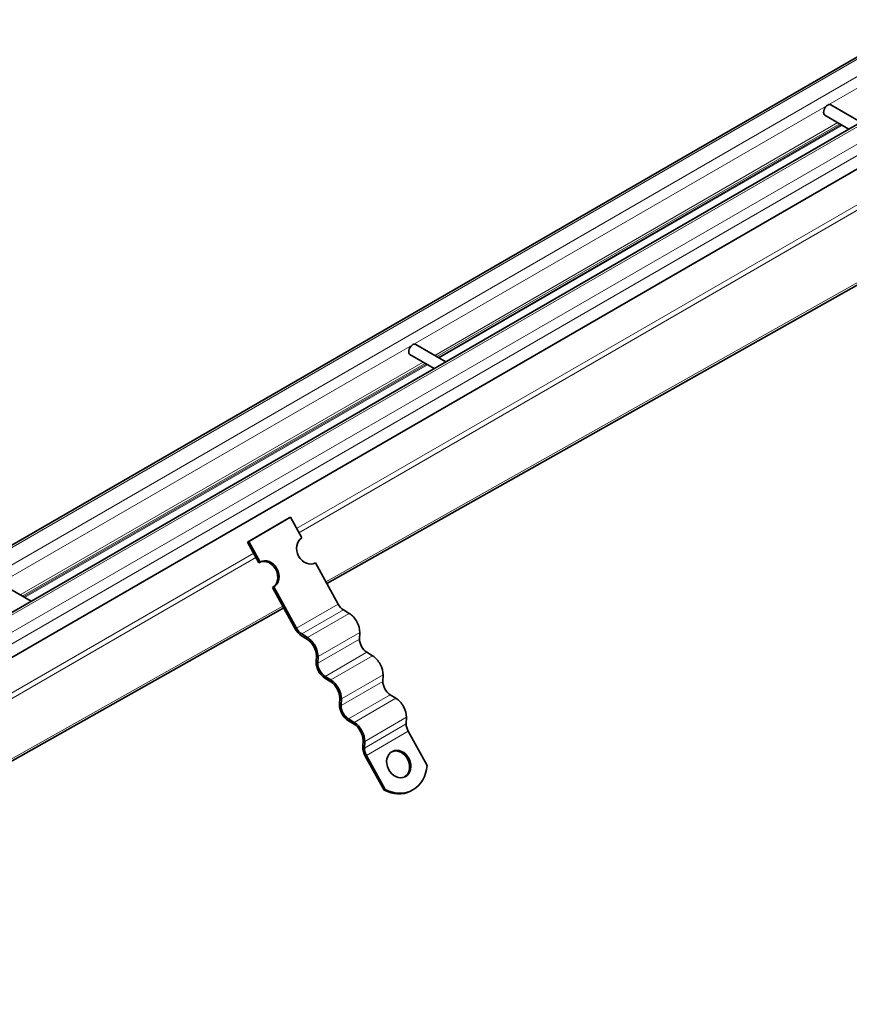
# Model space of a CAD drawing. Header units: millimetres. Extents: x -300186 to 535164, y -28581 to 763383.
# Tile 107 of 256: x 2090 to 2266, y 135762 to 135971. Entities that reach past the tile are written whole.
import ezdxf

# ---------------------------------------------------------------- set-up
doc = ezdxf.new("R2010")
doc.units = ezdxf.units.MM
doc.header["$LTSCALE"] = 10
doc.layers.add('Visible (ISO)', color=7, linetype='Continuous', lineweight=35)
doc.layers.add('Visible Narrow (ISO)', color=7, linetype='Continuous', lineweight=9)

msp = doc.modelspace()

# ---------------------------------------------------------------- linework, layer by layer
at = {"layer": 'Visible (ISO)'}
for p, q in [((2784.252, 136261.377), (1949.116, 135779.211)), ((1961.003, 135771.785), (2796.626, 136254.233)), ((2800.558, 136247.014), (1961.222, 135762.424)), ((2261.926, 135952.882), (2268.298, 135949.203)), ((2260.676, 135950.717), (2265.798, 135947.759)), ((2155.233, 135851.499), (2287.31, 135925.826)), ((2174.068, 135902.157), (2180.44, 135898.478)), ((2172.818, 135899.992), (2177.94, 135897.035)), ((2138.401, 135860.309), (2147.24, 135865.412)), ((2138.66, 135860.438), (2147.499, 135865.541)), ((2147.499, 135865.541), (2147.24, 135865.412)), ((2149.91, 135861.163), (2147.499, 135865.541)), ((2138.66, 135860.438), (2138.401, 135860.309)), ((2138.401, 135860.309), (2140.813, 135855.931)), ((2141.071, 135856.06), (2138.66, 135860.438)), ((2140.813, 135855.931), (2141.071, 135856.06)), ((2152.588, 135855.802), (2152.804, 135855.91)), ((2157.622, 135847.162), (2152.804, 135855.91)), ((2086.21, 135851.433), (2092.582, 135847.753)), ((2143.965, 135850.807), (2143.706, 135850.677)), ((2143.706, 135850.677), (2148.524, 135841.93)), ((2148.783, 135842.059), (2143.965, 135850.807)), ((2014.011, 135772.025), (2146.088, 135846.353)), ((2159.966, 135845.175), (2158.73, 135845.939)), ((2149.878, 135840.435), (2151.115, 135839.671)), ((2151.127, 135840.072), (2149.891, 135840.836)), ((2162.14, 135839.748), (2162.183, 135841.151)), ((2152.991, 135836.266), (2152.947, 135834.863)), ((2153.301, 135834.645), (2153.344, 135836.048)), ((2164.911, 135836.198), (2163.674, 135836.962)), ((2167.084, 135830.771), (2167.127, 135832.174)), ((2154.823, 135831.458), (2156.06, 135830.694)), ((2156.072, 135831.095), (2154.835, 135831.859)), ((2169.855, 135827.221), (2168.619, 135827.984)), ((2157.935, 135827.289), (2157.892, 135825.886)), ((2158.245, 135825.667), (2158.288, 135827.071)), ((2159.767, 135822.481), (2161.004, 135821.717)), ((2161.016, 135822.118), (2159.78, 135822.881)), ((2172.029, 135821.793), (2172.072, 135823.196)), ((2176.431, 135813.012), (2172.455, 135820.23)), ((2162.88, 135818.311), (2162.836, 135816.908)), ((2163.19, 135816.69), (2163.233, 135818.093)), ((2163.358, 135814.998), (2167.333, 135807.78)), ((2167.592, 135807.909), (2163.616, 135815.127)), ((2167.333, 135807.78), (2167.592, 135807.909)), ((2172.919, 135807.547), (2173.177, 135807.676))]:
    msp.add_line(p, q, dxfattribs=at)
for centre, major_axis, ratio, start_param, end_param in [((2261.301, 135951.8), (0.625, 1.083), 0.5773503, 0, 3.1415927), ((2173.443, 135901.075), (0.625, 1.083), 0.5773503, 0, 3.1415927), ((2151.357, 135858.536), (1.34, -2.684), 0.8159992, 3.190908, 6.3325006), ((2142.259, 135853.304), (1.34, -2.684), 0.8159992, 0.0493153, 3.0922773), ((2142.518, 135853.433), (-1.34, 2.684), 0.8159992, 3.190908, 6.3325006), ((2158.785, 135847.743), (-1.125, 1.949), 0.5773503, 1.5358897, 2.3212879), ((2159.886, 135842.57), (-1.625, 2.815), 0.5773503, 3.8920842, 5.4628806), ((2149.946, 135842.64), (1.375, -2.382), 0.5773503, 4.6774824, 5.4628806), ((2149.946, 135842.64), (-1.125, 1.949), 0.5773503, 1.5358897, 2.3212879), ((2151.047, 135837.466), (1.375, -2.382), 0.5773503, 0.7504916, 2.3212879), ((2151.047, 135837.466), (-1.625, 2.815), 0.5773503, 3.8920842, 5.4628806), ((2163.73, 135838.766), (-1.125, 1.949), 0.5773503, 0.7504916, 2.3212879), ((2164.831, 135833.592), (-1.625, 2.815), 0.5773503, 3.8920842, 5.4628806), ((2154.891, 135833.663), (1.375, -2.382), 0.5773503, 3.8920842, 5.4628806), ((2154.891, 135833.663), (-1.125, 1.949), 0.5773503, 0.7504916, 2.3212879), ((2155.992, 135828.489), (1.375, -2.382), 0.5773503, 0.7504916, 2.3212879), ((2155.992, 135828.489), (-1.625, 2.815), 0.5773503, 3.8920842, 5.4628806), ((2168.674, 135829.788), (-1.125, 1.949), 0.5773503, 0.7504916, 2.3212879), ((2159.835, 135824.685), (1.375, -2.382), 0.5773503, 3.8920842, 5.4628806), ((2159.835, 135824.685), (-1.125, 1.949), 0.5773503, 0.7504916, 2.3212879), ((2169.775, 135824.615), (-1.625, 2.815), 0.5773503, 3.8920842, 5.4628806), ((2160.936, 135819.512), (1.375, -2.382), 0.5773503, 0.7504916, 2.3212879), ((2160.936, 135819.512), (-1.625, 2.815), 0.5773503, 3.8920842, 5.4628806), ((2173.619, 135820.811), (-1.125, 1.949), 0.5773503, 0.7504916, 1.5358897), ((2164.78, 135815.708), (1.375, -2.382), 0.5773503, 3.8920842, 4.6774824), ((2164.78, 135815.708), (-1.125, 1.949), 0.5773503, 0.7504916, 1.5358897), ((2170.188, 135813.171), (1.34, -2.684), 0.8159992, 0.0590676, 3.0825251), ((2169.603, 135814.833), (3.574, -7.157), 0.8159992, 5.4358348, 7.2291665), ((2169.344, 135814.704), (3.574, -7.157), 0.8159992, 5.4358348, 6.2831853)]:
    msp.add_ellipse(centre, major_axis=major_axis, ratio=ratio, start_param=start_param, end_param=end_param, dxfattribs=at)
msp.add_ellipse((2170.447, 135813.301), major_axis=(-1.34, 2.684), ratio=0.8159992, dxfattribs=at)
at = {"layer": 'Visible Narrow (ISO)'}
for p, q in [((2785.002, 136261.303), (1949.378, 135778.856)), ((1952.56, 135777.018), (2788.184, 136259.466)), ((2788.184, 136257.016), (1954.237, 135775.537)), ((2797.376, 136254.159), (1961.753, 135771.711)), ((1964.934, 135769.874), (2800.558, 136252.321)), ((2800.558, 136249.872), (1965.995, 135768.037)), ((2263.45, 135949.116), (2178.092, 135899.834)), ((2263.888, 135948.862), (2178.53, 135899.581)), ((2264.202, 135948.681), (2178.844, 135899.399)), ((2264.422, 135948.554), (2179.064, 135899.273)), ((2280.078, 135938.958), (2148.806, 135863.168)), ((2280.564, 135938.074), (2149.292, 135862.284)), ((2287.095, 135926.217), (2155.018, 135851.89)), ((2175.592, 135898.391), (2090.234, 135849.109)), ((2176.03, 135898.138), (2090.672, 135848.856)), ((2176.344, 135897.956), (2090.986, 135848.675)), ((2176.564, 135897.83), (2091.206, 135848.548)), ((2139.717, 135857.92), (2008.445, 135782.131)), ((2140.203, 135857.037), (2008.932, 135781.247)), ((2145.873, 135846.743), (2013.796, 135772.416)), ((2148.783, 135842.059), (2157.622, 135847.162)), ((2149.891, 135840.836), (2158.73, 135845.939)), ((2151.127, 135840.072), (2159.966, 135845.175)), ((2153.344, 135836.048), (2162.183, 135841.151)), ((2153.301, 135834.645), (2162.14, 135839.748)), ((2154.835, 135831.859), (2163.674, 135836.962)), ((2156.072, 135831.095), (2164.911, 135836.198)), ((2158.288, 135827.071), (2167.127, 135832.174)), ((2158.245, 135825.667), (2167.084, 135830.771)), ((2159.78, 135822.881), (2168.619, 135827.984)), ((2161.016, 135822.118), (2169.855, 135827.221)), ((2163.19, 135816.69), (2172.029, 135821.793)), ((2163.233, 135818.093), (2172.072, 135823.196)), ((2163.616, 135815.127), (2172.455, 135820.23))]:
    msp.add_line(p, q, dxfattribs=at)

doc.saveas('drawing.dxf')
